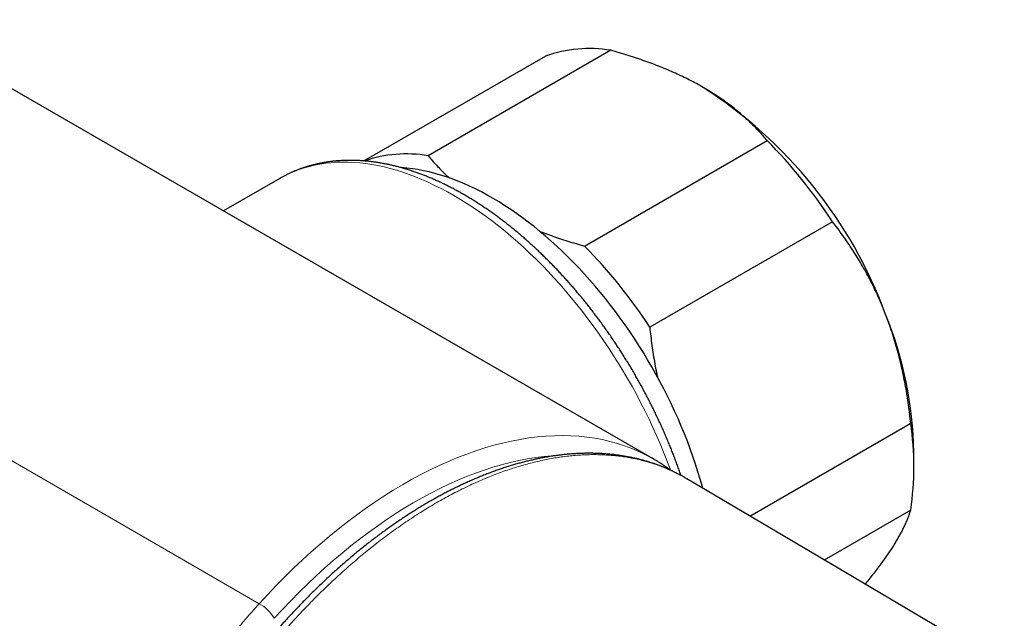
# Model space of a CAD drawing. Header units: millimetres. Extents: x 8 to 717, y 12 to 440.
# Tile 124 of 148: x 662 to 711, y 154 to 184. Entities that reach past the tile are written whole.
import ezdxf

# ---------------------------------------------------------------- set-up
doc = ezdxf.new("R2010")
doc.units = ezdxf.units.MM

msp = doc.modelspace()

# ---------------------------------------------------------------- linework, layer by layer
at = {"color": 7, "linetype": 'Continuous', "lineweight": 30}
for p, q in [((693.658, 162.386), (536.668, 253.014)), ((691.523, 182.951), (682.33, 177.644)), ((679.106, 177.383), (688.243, 182.658)), ((690.204, 173.099), (699.397, 178.405)), ((674.884, 176.504), (672.042, 174.864)), ((702.677, 174.325), (693.484, 169.018)), ((698.522, 159.507), (706.614, 164.178)), ((706.773, 161.899), (706.773, 162.715)), ((706.614, 159.804), (702.264, 157.293))]:
    msp.add_line(p, q, dxfattribs=at)
at = {"color": 252, "linetype": 'Continuous', "lineweight": 0}
for p, q in [((627.325, 181.95), (663.168, 161.258)), ((667.901, 158.525), (663.168, 161.258)), ((667.901, 158.525), (673.843, 155.095))]:
    msp.add_line(p, q, dxfattribs=at)
at = {"color": 252, "linetype": 'Continuous', "lineweight": 0, "flags": 128}
for points in [[(694.538, 161.808), (694.508, 161.889), (694.35, 162.307), (694.184, 162.724), (694.011, 163.14), (693.831, 163.555), (693.645, 163.968), (693.451, 164.38), (693.25, 164.79), (693.043, 165.197), (692.829, 165.601), (692.61, 166.003), (692.383, 166.401), (692.151, 166.796), (691.914, 167.188), (691.67, 167.575), (691.421, 167.958), (691.166, 168.336), (690.907, 168.71), (690.642, 169.079), (690.373, 169.442), (690.099, 169.8), (689.821, 170.152), (689.538, 170.498), (689.251, 170.837), (688.961, 171.171), (688.667, 171.497), (688.369, 171.817), (688.068, 172.129), (687.764, 172.434), (687.457, 172.731), (687.148, 173.021), (686.836, 173.302), (686.522, 173.576), (686.206, 173.841), (685.889, 174.097), (685.569, 174.345), (685.249, 174.583), (684.927, 174.813), (684.604, 175.034), (684.281, 175.245), (683.957, 175.446), (683.633, 175.638), (683.31, 175.82), (682.986, 175.992), (682.663, 176.154), (682.34, 176.306), (682.018, 176.448), (681.698, 176.58), (681.378, 176.701), (681.061, 176.811), (680.745, 176.911), (680.431, 177), (680.119, 177.078), (679.81, 177.146), (679.503, 177.203), (679.199, 177.249), (678.898, 177.284), (678.6, 177.308), (678.306, 177.321), (678.016, 177.324), (677.729, 177.315), (677.446, 177.295), (677.168, 177.265), (676.894, 177.223), (676.625, 177.171), (676.36, 177.108), (676.1, 177.034), (675.846, 176.949), (675.597, 176.854), (675.353, 176.748), (675.116, 176.631), (674.884, 176.504)], [(693.606, 162.415), (693.274, 162.594), (692.931, 162.759), (692.581, 162.908), (692.223, 163.042), (691.857, 163.161), (691.484, 163.264), (691.104, 163.352), (690.717, 163.424), (690.323, 163.481), (689.923, 163.522), (689.517, 163.547), (689.105, 163.556), (688.687, 163.55), (688.265, 163.528), (687.837, 163.49), (687.405, 163.437), (686.969, 163.368), (686.528, 163.283), (686.084, 163.183), (685.637, 163.067), (685.186, 162.936), (684.733, 162.79), (684.277, 162.628), (683.819, 162.451), (683.359, 162.26), (682.898, 162.053), (682.436, 161.832), (681.972, 161.596), (681.508, 161.346), (681.044, 161.081), (680.58, 160.803), (680.116, 160.511), (679.653, 160.205), (679.191, 159.885), (678.731, 159.553), (678.272, 159.207), (677.815, 158.849), (677.36, 158.478), (676.908, 158.095), (676.459, 157.7), (676.013, 157.294), (675.571, 156.876), (675.133, 156.446), (674.698, 156.006), (674.269, 155.556), (673.843, 155.095)], [(688.794, 162.551), (688.582, 162.538), (688.167, 162.502), (687.748, 162.45), (687.325, 162.383), (686.898, 162.301), (686.467, 162.203), (686.033, 162.091), (685.596, 161.964), (685.156, 161.822), (684.714, 161.665), (684.27, 161.494), (683.824, 161.308), (683.376, 161.107), (682.928, 160.893), (682.478, 160.664), (682.028, 160.421), (681.578, 160.165), (681.128, 159.895), (680.678, 159.611), (680.229, 159.314), (679.781, 159.005), (679.334, 158.682), (678.889, 158.347), (678.446, 157.999), (678.005, 157.64), (677.566, 157.268), (677.131, 156.885), (676.698, 156.491), (676.269, 156.085), (675.844, 155.669), (675.422, 155.242), (675.006, 154.805), (674.593, 154.358)]]:
    msp.add_lwpolyline(points, dxfattribs=at)
at = {"color": 7, "linetype": 'Continuous', "lineweight": 30, "flags": 128}
for points in [[(696.154, 160.908), (696.135, 160.977), (696.027, 161.358), (695.911, 161.74), (695.788, 162.122), (695.659, 162.504), (695.522, 162.886), (695.378, 163.268), (695.228, 163.65), (695.071, 164.031), (694.908, 164.41), (694.738, 164.788), (694.562, 165.165), (694.379, 165.54), (694.191, 165.913), (693.997, 166.283), (693.797, 166.651), (693.591, 167.015), (693.38, 167.377), (693.163, 167.735), (692.941, 168.09), (692.714, 168.441), (692.483, 168.788), (692.246, 169.13), (692.005, 169.468), (691.76, 169.801), (691.51, 170.129), (691.256, 170.452), (690.998, 170.769), (690.737, 171.081), (690.472, 171.386), (690.203, 171.686), (689.932, 171.979), (689.657, 172.266), (689.38, 172.546), (689.1, 172.819), (688.817, 173.085), (688.532, 173.343), (688.246, 173.595), (687.957, 173.838), (687.667, 174.074), (687.375, 174.302), (687.082, 174.521), (686.788, 174.733), (686.493, 174.936), (686.198, 175.13), (685.902, 175.316), (685.606, 175.493), (685.31, 175.661), (685.014, 175.82), (684.718, 175.97), (684.423, 176.111), (684.129, 176.242), (683.835, 176.363), (683.543, 176.476), (683.253, 176.578), (682.963, 176.671), (682.676, 176.755), (682.391, 176.828), (682.107, 176.891), (681.826, 176.945), (681.548, 176.989), (681.273, 177.023), (681, 177.046), (680.958, 177.049)], [(693.705, 162.358), (693.608, 162.414), (693.606, 162.415)], [(711.323, 151.933), (703.335, 156.659), (695.351, 161.383)]]:
    msp.add_lwpolyline(points, dxfattribs=at)
at = {"color": 7, "linetype": 'Continuous', "lineweight": 30}
for centre, radius, start, end in [((690.443, 176.538), 6.503, 80.4431, 109.7759), ((683.745, 161.696), 23.028, 20.2323, 57.3568), ((681.083, 160.325), 25.735, 32.9566, 44.6325), ((681.25, 171.207), 6.528, 80.4707, 108.9069), ((671.89, 155.018), 25.735, 32.9566, 44.6325), ((687.337, 162.356), 19.439, 1.0599, 22.0694), ((691.74, 161.991), 15.034, 351.6359, 8.3641)]:
    msp.add_arc(centre, radius, start, end, dxfattribs=at)
at = {"color": 252, "linetype": 'Continuous', "lineweight": 0}
msp.add_arc((672.761, 153.244), 2.144, 31.2989, 59.688, dxfattribs=at)
at = {"color": 7, "linetype": 'Continuous', "lineweight": 30}
for points, knots in [([(696.167, 181.086), (696.056, 181.149), (695.835, 181.274), (695.49, 181.455), (695.137, 181.63), (694.774, 181.799), (694.401, 181.962), (694.021, 182.118), (693.636, 182.267), (693.238, 182.413), (692.825, 182.555), (692.397, 182.693), (691.963, 182.826), (691.669, 182.909), (691.523, 182.951)], [0, 0, 0, 0, 0.081816, 0.16367, 0.245526, 0.327345, 0.409934, 0.492524, 0.573549, 0.654574, 0.740914, 0.827281, 0.913654, 1, 1, 1, 1]), ([(699.397, 178.405), (699.33, 178.483), (699.197, 178.64), (698.987, 178.871), (698.768, 179.099), (698.539, 179.325), (698.3, 179.547), (698.051, 179.766), (697.793, 179.98), (697.521, 180.192), (697.234, 180.403), (696.932, 180.612), (696.618, 180.816), (696.361, 180.973), (696.209, 181.062), (696.167, 181.086)], [0, 0, 0, 0, 0.079536, 0.159093, 0.238646, 0.318178, 0.39818, 0.47818, 0.55735, 0.63652, 0.719515, 0.80255, 0.885583, 0.968575, 1, 1, 1, 1]), ([(695.058, 161.548), (695.054, 161.559), (695.024, 161.649), (694.964, 161.82), (694.878, 162.061), (694.79, 162.301), (694.698, 162.541), (694.605, 162.781), (694.509, 163.02), (694.411, 163.259), (694.31, 163.498), (694.207, 163.736), (694.101, 163.974), (693.993, 164.211), (693.883, 164.447), (693.771, 164.683), (693.656, 164.917), (693.54, 165.152), (693.421, 165.385), (693.299, 165.617), (693.176, 165.849), (693.051, 166.079), (692.923, 166.308), (692.794, 166.537), (692.662, 166.764), (692.529, 166.99), (692.393, 167.214), (692.256, 167.438), (692.116, 167.66), (691.975, 167.88), (691.832, 168.1), (691.687, 168.317), (691.54, 168.533), (691.392, 168.748), (691.242, 168.961), (691.09, 169.172), (690.936, 169.382), (690.781, 169.589), (690.624, 169.795), (690.466, 170), (690.306, 170.202), (690.145, 170.402), (689.982, 170.6), (689.818, 170.796), (689.652, 170.99), (689.485, 171.182), (689.317, 171.372), (689.147, 171.56), (688.976, 171.745), (688.804, 171.928), (688.631, 172.109), (688.456, 172.287), (688.281, 172.463), (688.104, 172.636), (687.927, 172.807), (687.748, 172.976), (687.568, 173.141), (687.388, 173.305), (687.206, 173.465), (687.024, 173.623), (686.841, 173.778), (686.657, 173.93), (686.473, 174.08), (686.287, 174.226), (686.101, 174.37), (685.915, 174.511), (685.727, 174.649), (685.539, 174.784), (685.351, 174.916), (685.162, 175.045), (684.973, 175.17), (684.784, 175.293), (684.594, 175.413), (684.403, 175.529), (684.213, 175.642), (684.022, 175.752), (683.831, 175.859), (683.64, 175.962), (683.448, 176.062), (683.257, 176.158), (683.066, 176.252), (682.874, 176.341), (682.683, 176.428), (682.492, 176.511), (682.301, 176.59), (682.11, 176.666), (681.919, 176.738), (681.729, 176.807), (681.539, 176.872), (681.349, 176.933), (681.16, 176.991), (680.972, 177.045), (680.783, 177.096), (680.596, 177.142), (680.409, 177.186), (680.223, 177.225), (680.037, 177.261), (679.852, 177.292), (679.669, 177.321), (679.486, 177.345), (679.304, 177.366), (679.123, 177.382), (678.943, 177.395), (678.764, 177.405), (678.586, 177.41), (678.41, 177.412), (678.234, 177.41), (678.061, 177.404), (677.888, 177.395), (677.717, 177.381), (677.547, 177.364), (677.379, 177.344), (677.212, 177.319), (677.047, 177.291), (676.883, 177.26), (676.721, 177.224), (676.561, 177.185), (676.402, 177.143), (676.245, 177.097), (676.09, 177.047), (675.937, 176.994), (675.785, 176.937), (675.635, 176.877), (675.487, 176.813), (675.341, 176.745), (675.197, 176.675), (675.055, 176.6), (674.951, 176.544), (674.895, 176.51), (674.885, 176.504)], [0, 0, 0, 0, 0.001054, 0.009082, 0.017108, 0.025133, 0.033157, 0.04118, 0.049202, 0.057222, 0.065242, 0.073262, 0.08128, 0.089298, 0.097315, 0.105331, 0.113347, 0.121362, 0.129377, 0.137392, 0.145406, 0.15342, 0.161434, 0.169448, 0.177462, 0.185476, 0.19349, 0.201504, 0.209518, 0.217533, 0.225548, 0.233563, 0.241579, 0.249595, 0.257612, 0.265629, 0.273647, 0.281666, 0.289686, 0.297707, 0.305729, 0.313751, 0.321775, 0.3298, 0.337826, 0.345853, 0.353882, 0.361912, 0.369943, 0.377976, 0.38601, 0.394046, 0.402084, 0.410123, 0.418164, 0.426207, 0.434251, 0.442297, 0.450345, 0.458395, 0.466447, 0.474501, 0.482557, 0.490614, 0.498674, 0.506735, 0.514798, 0.522863, 0.530929, 0.538998, 0.547068, 0.555139, 0.563212, 0.571286, 0.579361, 0.587437, 0.595514, 0.603592, 0.61167, 0.619748, 0.627825, 0.635902, 0.643979, 0.652053, 0.660126, 0.668197, 0.676265, 0.68433, 0.692392, 0.700449, 0.708501, 0.716547, 0.724588, 0.732621, 0.740647, 0.748665, 0.756673, 0.764672, 0.772661, 0.780638, 0.788603, 0.796556, 0.804496, 0.812421, 0.820333, 0.82823, 0.836111, 0.843977, 0.851826, 0.85966, 0.867478, 0.875279, 0.883064, 0.890834, 0.898587, 0.906326, 0.91405, 0.921761, 0.929458, 0.937143, 0.944816, 0.952479, 0.960133, 0.967778, 0.975416, 0.983049, 0.990678, 0.998303, 1, 1, 1, 1]), ([(682.33, 177.644), (682.399, 177.564), (682.536, 177.403), (682.753, 177.165), (682.98, 176.929), (683.197, 176.716), (683.343, 176.583), (683.406, 176.525)], [0, 0, 0, 0, 0.210155, 0.420369, 0.630572, 0.840714, 1, 1, 1, 1]), ([(705.352, 169.66), (705.329, 169.718), (705.253, 169.913), (705.117, 170.241), (704.939, 170.64), (704.753, 171.032), (704.558, 171.42), (704.353, 171.801), (704.141, 172.174), (703.923, 172.538), (703.694, 172.901), (703.454, 173.263), (703.201, 173.625), (702.943, 173.979), (702.765, 174.21), (702.677, 174.325)], [0, 0, 0, 0, 0.034083, 0.113223, 0.192397, 0.271573, 0.350714, 0.430546, 0.510378, 0.588808, 0.667237, 0.750413, 0.833614, 0.916819, 1, 1, 1, 1]), ([(687.959, 173.835), (688.026, 173.809), (688.216, 173.736), (688.545, 173.618), (688.945, 173.481), (689.359, 173.347), (689.779, 173.219), (690.062, 173.139), (690.204, 173.099)], [0, 0, 0, 0, 0.092955, 0.265911, 0.4494, 0.632945, 0.816498, 1, 1, 1, 1]), ([(706.614, 164.178), (706.597, 164.332), (706.564, 164.641), (706.504, 165.104), (706.436, 165.564), (706.359, 166.024), (706.272, 166.483), (706.175, 166.938), (706.069, 167.389), (705.951, 167.842), (705.821, 168.299), (705.677, 168.758), (705.522, 169.213), (705.409, 169.511), (705.352, 169.66)], [0, 0, 0, 0, 0.0820249, 0.1640723, 0.2461158, 0.3281353, 0.4106745, 0.4932129, 0.5748345, 0.6564555, 0.7423209, 0.8282301, 0.9141372, 1, 1, 1, 1]), ([(693.484, 169.018), (693.501, 168.864), (693.534, 168.555), (693.594, 168.093), (693.662, 167.632), (693.74, 167.172), (693.809, 166.8), (693.856, 166.582), (693.87, 166.516)], [0, 0, 0, 0, 0.183773, 0.367596, 0.55141, 0.735171, 0.920096, 1, 1, 1, 1]), ([(615.376, 166.251), (615.438, 166.216), (615.597, 166.124), (615.876, 165.963), (616.227, 165.76), (631.574, 156.898), (646.801, 148.109), (661.894, 139.397)], [0, 0, 0, 0, 0.004009, 0.010321, 0.017982, 0.026655, 1, 1, 1, 1]), ([(695.066, 161.544), (695.051, 161.552), (694.981, 161.59), (694.856, 161.655), (694.689, 161.738), (694.52, 161.817), (694.349, 161.893), (694.176, 161.965), (694.001, 162.034), (693.825, 162.1), (693.646, 162.162), (693.466, 162.22), (693.284, 162.275), (693.1, 162.327), (692.915, 162.374), (692.729, 162.418), (692.54, 162.459), (692.35, 162.496), (692.159, 162.529), (691.966, 162.559), (691.771, 162.585), (691.575, 162.608), (691.377, 162.626), (691.178, 162.642), (690.977, 162.653), (690.775, 162.661), (690.572, 162.665), (690.369, 162.666), (690.164, 162.663), (689.957, 162.656), (689.75, 162.645), (689.541, 162.631), (689.332, 162.614), (689.121, 162.592), (688.909, 162.567), (688.696, 162.538), (688.482, 162.506), (688.267, 162.469), (688.052, 162.43), (687.835, 162.386), (687.618, 162.339), (687.4, 162.288), (687.181, 162.234), (686.961, 162.176), (686.74, 162.114), (686.52, 162.049), (686.3, 161.98), (686.079, 161.908), (685.856, 161.832), (685.632, 161.752), (685.408, 161.669), (685.184, 161.582), (684.959, 161.492), (684.734, 161.398), (684.51, 161.301), (684.286, 161.201), (684.062, 161.098), (683.838, 160.992), (683.614, 160.882), (683.389, 160.768), (683.164, 160.651), (682.939, 160.53), (682.714, 160.407), (682.489, 160.28), (682.265, 160.15), (682.04, 160.017), (681.815, 159.88), (681.591, 159.74), (681.366, 159.597), (681.142, 159.45), (680.918, 159.301), (680.694, 159.148), (680.471, 158.993), (680.248, 158.834), (680.025, 158.672), (679.804, 158.508), (679.582, 158.34), (679.361, 158.17), (679.141, 157.996), (678.921, 157.82), (678.703, 157.642), (678.486, 157.461), (678.269, 157.277), (678.052, 157.089), (677.837, 156.9), (677.622, 156.708), (677.408, 156.513), (677.195, 156.316), (676.983, 156.116), (676.772, 155.913), (676.562, 155.708), (676.353, 155.5), (676.153, 155.299), (675.961, 155.102), (675.772, 154.905), (675.574, 154.696), (675.369, 154.475), (675.157, 154.244), (674.939, 154.002), (674.712, 153.748), (674.474, 153.478), (674.224, 153.19), (673.956, 152.878), (673.664, 152.536), (673.335, 152.146), (672.934, 151.669), (672.507, 151.161), (672.104, 150.682), (671.775, 150.294), (671.498, 149.968), (671.25, 149.681), (671.03, 149.429), (670.83, 149.202), (670.643, 148.992), (670.466, 148.797), (670.292, 148.608), (670.12, 148.424), (669.949, 148.245), (669.784, 148.076), (669.625, 147.916), (669.47, 147.764), (669.326, 147.625), (669.192, 147.499), (669.065, 147.382), (668.937, 147.267), (668.808, 147.154), (668.681, 147.046), (668.558, 146.944), (668.438, 146.849), (668.322, 146.759), (668.209, 146.674), (668.1, 146.595), (667.997, 146.524), (667.899, 146.458), (667.802, 146.396), (667.703, 146.335), (667.604, 146.276), (667.507, 146.222), (667.412, 146.172), (667.32, 146.125), (667.23, 146.083), (667.142, 146.044), (667.058, 146.009), (666.977, 145.978), (666.898, 145.951), (666.82, 145.926), (666.742, 145.904), (666.665, 145.885), (666.59, 145.868), (666.515, 145.855), (666.442, 145.844), (666.369, 145.837), (666.319, 145.833), (666.294, 145.832), (666.292, 145.832)], [0, 0, 0, 0, 0.001911, 0.008907, 0.015903, 0.022901, 0.029901, 0.036904, 0.043912, 0.050924, 0.05797, 0.065009, 0.072046, 0.079083, 0.086122, 0.093163, 0.100211, 0.107266, 0.11433, 0.121406, 0.128495, 0.135603, 0.142669, 0.149791, 0.156927, 0.164064, 0.171183, 0.178271, 0.185391, 0.192525, 0.199662, 0.206805, 0.213955, 0.221114, 0.228292, 0.235462, 0.242634, 0.249809, 0.256987, 0.264171, 0.271361, 0.27856, 0.285768, 0.292988, 0.30022, 0.307468, 0.314577, 0.321792, 0.329028, 0.336279, 0.343539, 0.350803, 0.358062, 0.36531, 0.372543, 0.379753, 0.386935, 0.394082, 0.401322, 0.408552, 0.415777, 0.422998, 0.430216, 0.437434, 0.444653, 0.451874, 0.459098, 0.466328, 0.473564, 0.480808, 0.488045, 0.495281, 0.502517, 0.509755, 0.516996, 0.524244, 0.531442, 0.538687, 0.545933, 0.553162, 0.560358, 0.567509, 0.574751, 0.581966, 0.589174, 0.596377, 0.603576, 0.610774, 0.617971, 0.625169, 0.63237, 0.639575, 0.646786, 0.653042, 0.659598, 0.666623, 0.673861, 0.681348, 0.689125, 0.697243, 0.70577, 0.714801, 0.724474, 0.73501, 0.746798, 0.760669, 0.779209, 0.793828, 0.805103, 0.815391, 0.824258, 0.832107, 0.839291, 0.845973, 0.852262, 0.858231, 0.864539, 0.870543, 0.876288, 0.881814, 0.887153, 0.892331, 0.896719, 0.900918, 0.905335, 0.909759, 0.914041, 0.918187, 0.922205, 0.9261, 0.92988, 0.93355, 0.937116, 0.940223, 0.943484, 0.946902, 0.950273, 0.953595, 0.956863, 0.960074, 0.963228, 0.966323, 0.969358, 0.972334, 0.975251, 0.978125, 0.98119, 0.98421, 0.987246, 0.990304, 0.993395, 0.996529, 0.999747, 1, 1, 1, 1]), ([(694.526, 161.814), (694.52, 161.818), (694.465, 161.86), (694.358, 161.936), (694.205, 162.043), (694.049, 162.147), (693.891, 162.246), (693.777, 162.316), (693.716, 162.351), (693.708, 162.356)], [0, 0, 0, 0, 0.020609, 0.211279, 0.401868, 0.592391, 0.782863, 0.973298, 1, 1, 1, 1]), ([(695.297, 161.414), (695.259, 161.436), (695.186, 161.479), (695.11, 161.519), (695.073, 161.54)], [0, 0, 0, 0, 0.506182, 1, 1, 1, 1]), ([(695.3, 161.412), (695.316, 161.403), (695.333, 161.394), (695.349, 161.383), (695.351, 161.383)], [0, 0, 0, 0, 0.921142, 1, 1, 1, 1]), ([(705.352, 157.411), (705.375, 157.444), (705.45, 157.551), (705.572, 157.73), (705.712, 157.946), (705.843, 158.155), (705.964, 158.359), (706.076, 158.558), (706.179, 158.75), (706.271, 158.935), (706.356, 159.116), (706.433, 159.295), (706.502, 159.471), (706.563, 159.641), (706.597, 159.75), (706.614, 159.804)], [0, 0, 0, 0, 0.034083, 0.113223, 0.192397, 0.271573, 0.350714, 0.430546, 0.510378, 0.588808, 0.667237, 0.750413, 0.833614, 0.916819, 1, 1, 1, 1]), ([(704.325, 156.073), (704.339, 156.09), (704.425, 156.194), (704.579, 156.386), (704.787, 156.648), (704.986, 156.909), (705.176, 157.164), (705.294, 157.329), (705.352, 157.411)], [0, 0, 0, 0, 0.034779, 0.220077, 0.415011, 0.610044, 0.805072, 1, 1, 1, 1])]:
    msp.add_open_spline(points, degree=3, knots=knots, dxfattribs=at)
at = {"color": 252, "linetype": 'Continuous', "lineweight": 0}
for points, knots in [([(666.549, 145.767), (666.594, 145.769), (666.684, 145.775), (666.823, 145.794), (666.965, 145.821), (667.11, 145.858), (667.259, 145.904), (667.41, 145.959), (667.563, 146.022), (667.717, 146.094), (667.872, 146.175), (668.028, 146.263), (668.184, 146.358), (668.341, 146.46), (668.498, 146.57), (668.656, 146.685), (668.813, 146.806), (668.981, 146.941), (669.159, 147.092), (669.348, 147.257), (669.536, 147.429), (669.723, 147.605), (669.908, 147.785), (670.092, 147.969), (670.273, 148.155), (670.508, 148.401), (670.797, 148.712), (671.137, 149.089), (671.475, 149.472), (671.81, 149.86), (672.144, 150.252), (672.65, 150.85), (673.184, 151.489), (673.751, 152.163), (674.177, 152.665), (674.606, 153.164), (674.99, 153.603), (675.328, 153.983), (675.621, 154.305), (675.915, 154.622), (676.212, 154.934), (676.511, 155.242), (676.812, 155.544), (677.115, 155.841), (677.421, 156.134), (677.732, 156.424), (678.049, 156.712), (678.371, 156.998), (678.695, 157.278), (679.021, 157.552), (679.349, 157.82), (679.688, 158.089), (680.038, 158.36), (680.4, 158.63), (680.764, 158.892), (681.128, 159.146), (681.492, 159.392), (681.858, 159.629), (682.223, 159.858), (682.589, 160.079), (682.955, 160.29), (683.321, 160.493), (683.687, 160.687), (684.061, 160.876), (684.443, 161.06), (684.833, 161.238), (685.223, 161.405), (685.602, 161.558), (685.971, 161.697), (686.33, 161.824), (686.688, 161.941), (687.045, 162.049), (687.399, 162.148), (687.751, 162.236), (688.101, 162.315), (688.449, 162.385), (688.794, 162.445), (689.137, 162.495), (689.477, 162.535), (689.823, 162.566), (690.173, 162.588), (690.527, 162.598), (690.878, 162.598), (691.217, 162.586), (691.545, 162.564), (691.861, 162.533), (692.173, 162.493), (692.481, 162.442), (692.784, 162.382), (693.084, 162.312), (693.379, 162.232), (693.67, 162.143), (693.956, 162.044), (694.237, 161.936), (694.513, 161.818), (694.791, 161.688), (695.053, 161.553), (695.223, 161.456), (695.3, 161.412)], [0, 0, 0, 0, 0.004765, 0.00953, 0.014334, 0.019138, 0.024065, 0.028992, 0.033959, 0.038926, 0.043921, 0.048916, 0.053942, 0.058968, 0.064075, 0.069182, 0.074309, 0.079437, 0.085704, 0.091971, 0.098258, 0.104545, 0.110862, 0.117181, 0.123402, 0.129624, 0.141673, 0.153724, 0.165775, 0.177854, 0.189935, 0.202015, 0.232943, 0.248408, 0.263872, 0.279338, 0.294804, 0.305127, 0.315451, 0.325774, 0.336089, 0.346404, 0.356718, 0.367063, 0.377409, 0.387754, 0.398484, 0.409215, 0.419944, 0.430709, 0.441474, 0.452238, 0.463998, 0.475758, 0.487538, 0.499318, 0.511078, 0.522838, 0.534618, 0.546398, 0.558158, 0.569918, 0.581698, 0.593478, 0.606085, 0.618693, 0.631325, 0.643958, 0.655718, 0.667478, 0.679258, 0.691038, 0.702798, 0.714558, 0.726338, 0.738118, 0.749878, 0.761638, 0.773418, 0.785198, 0.797806, 0.810415, 0.823048, 0.835681, 0.84744, 0.8592, 0.87098, 0.88276, 0.894519, 0.906279, 0.918059, 0.929839, 0.941598, 0.953358, 0.965138, 0.976918, 0.989526, 1, 1, 1, 1]), ([(664.921, 146.714), (664.962, 146.716), (665.045, 146.721), (665.172, 146.738), (665.303, 146.762), (665.437, 146.794), (665.574, 146.833), (665.712, 146.88), (665.852, 146.935), (665.999, 146.999), (666.152, 147.074), (666.31, 147.16), (666.47, 147.253), (666.648, 147.365), (666.845, 147.499), (667.06, 147.657), (667.274, 147.826), (667.487, 148.002), (667.699, 148.187), (667.909, 148.379), (668.14, 148.598), (668.392, 148.846), (668.664, 149.123), (668.932, 149.407), (669.199, 149.696), (669.463, 149.989), (669.779, 150.347), (670.147, 150.771), (670.608, 151.312), (671.108, 151.907), (671.65, 152.553), (672.147, 153.145), (672.601, 153.68), (673.012, 154.158), (673.425, 154.631), (673.704, 154.94), (673.843, 155.095)], [0, 0, 0, 0, 0.014042, 0.028107, 0.042574, 0.057048, 0.071516, 0.086219, 0.100929, 0.115632, 0.132103, 0.148587, 0.165075, 0.181548, 0.204033, 0.22653, 0.249019, 0.27167, 0.294333, 0.317001, 0.339658, 0.369816, 0.399982, 0.430144, 0.460282, 0.490423, 0.520563, 0.569365, 0.618169, 0.681796, 0.745424, 0.809052, 0.856789, 0.904531, 0.952268, 1, 1, 1, 1])]:
    msp.add_open_spline(points, degree=3, knots=knots, dxfattribs=at)

doc.saveas('drawing.dxf')
